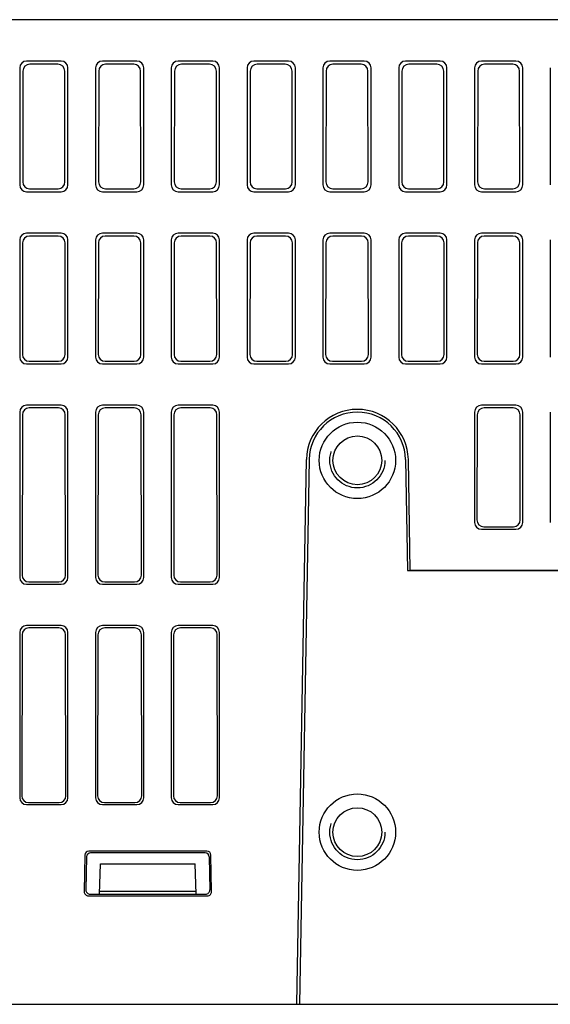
# Model space of a CAD drawing. Header units: millimetres. Extents: x 85 to 1221, y 92 to 821.
# Tile 32 of 35: x 1034 to 1073, y 750 to 821. Entities that reach past the tile are written whole.
import ezdxf

# ---------------------------------------------------------------- set-up
doc = ezdxf.new("R2010")
doc.units = ezdxf.units.MM
doc.header["$LTSCALE"] = 69.3
doc.linetypes.add('HIDDEN', pattern=[0.2, 0.1, -0.1])
for name, color, linetype in [('ALL_AXIS', 7, 'CONTINUOUS'), ('ALL_FEATURES', 7, 'CONTINUOUS'), ('DEFAULT_2', 8, 'HIDDEN')]:
    doc.layers.add(name, color=color, linetype=linetype)

msp = doc.modelspace()

# ---------------------------------------------------------------- linework, layer by layer
at = {"layer": 'ALL_AXIS', "color": 7, "linetype": 'CONTINUOUS'}
for p, q in [((1062.4652, 781.25), (1062.3244, 789.3146)), ((1077.0549, 781.25), (1062.4652, 781.25))]:
    msp.add_line(p, q, dxfattribs=at)
msp.add_arc((1058.625, 789.25), 3.7, 1, 179, dxfattribs=at)
at = {"layer": 'ALL_FEATURES', "color": 7, "linetype": 'CONTINUOUS'}
for p, q in [((1172.925, 821.25), (997.625, 821.25)), ((1037.1269, 818.25), (1034.6231, 818.25)), ((1036.8958, 818.0189), (1034.8542, 818.0189)), ((1042.6269, 818.25), (1040.1231, 818.25)), ((1042.3958, 818.0189), (1040.3542, 818.0189)), ((1048.1269, 818.25), (1045.6231, 818.25)), ((1047.8958, 818.0189), (1045.8542, 818.0189)), ((1053.6269, 818.25), (1051.1231, 818.25)), ((1053.3958, 818.0189), (1051.3542, 818.0189)), ((1059.1269, 818.25), (1056.6231, 818.25)), ((1058.8958, 818.0189), (1056.8542, 818.0189)), ((1064.6269, 818.25), (1062.1231, 818.25)), ((1064.3958, 818.0189), (1062.3542, 818.0189)), ((1070.1269, 818.25), (1067.6231, 818.25)), ((1069.8958, 818.0189), (1067.8542, 818.0189)), ((1034.125, 817.7519), (1034.125, 809.2481)), ((1034.3554, 817.5215), (1034.3431, 809.4662)), ((1037.4069, 809.4662), (1037.3946, 817.5215)), ((1037.625, 809.2481), (1037.625, 817.7519)), ((1039.625, 817.7519), (1039.625, 809.2481)), ((1039.8554, 817.5215), (1039.8431, 809.4662)), ((1042.9069, 809.4662), (1042.8946, 817.5215)), ((1043.125, 809.2481), (1043.125, 817.7519)), ((1045.125, 817.7519), (1045.125, 809.2481)), ((1045.3554, 817.5215), (1045.3431, 809.4662)), ((1048.4069, 809.4662), (1048.3946, 817.5215)), ((1048.625, 809.2481), (1048.625, 817.7519)), ((1050.625, 817.7519), (1050.625, 809.2481)), ((1050.8554, 817.5215), (1050.8431, 809.4662)), ((1053.9069, 809.4662), (1053.8946, 817.5215)), ((1054.125, 809.2481), (1054.125, 817.7519)), ((1056.125, 817.7519), (1056.125, 809.2481)), ((1056.3554, 817.5215), (1056.3431, 809.4662)), ((1059.4069, 809.4662), (1059.3946, 817.5215)), ((1059.625, 809.2481), (1059.625, 817.7519)), ((1061.625, 817.7519), (1061.625, 809.2481)), ((1061.8554, 817.5215), (1061.8431, 809.4662)), ((1064.9069, 809.4662), (1064.8946, 817.5215)), ((1065.125, 809.2481), (1065.125, 817.7519)), ((1067.125, 817.7519), (1067.125, 809.2481)), ((1067.3554, 817.5215), (1067.3431, 809.4662)), ((1070.4069, 809.4662), (1070.3946, 817.5215)), ((1070.625, 809.2481), (1070.625, 817.7519)), ((1072.625, 817.7519), (1072.625, 809.2481)), ((1034.6231, 808.75), (1037.1269, 808.75)), ((1034.8404, 808.9673), (1036.9096, 808.9673)), ((1040.1231, 808.75), (1042.6269, 808.75)), ((1040.3404, 808.9673), (1042.4096, 808.9673)), ((1045.6231, 808.75), (1048.1269, 808.75)), ((1045.8404, 808.9673), (1047.9096, 808.9673)), ((1051.1231, 808.75), (1053.6269, 808.75)), ((1051.3404, 808.9673), (1053.4096, 808.9673)), ((1056.6231, 808.75), (1059.1269, 808.75)), ((1056.8404, 808.9673), (1058.9096, 808.9673)), ((1062.1231, 808.75), (1064.6269, 808.75)), ((1062.3404, 808.9673), (1064.4096, 808.9673)), ((1067.6231, 808.75), (1070.1269, 808.75)), ((1067.8404, 808.9673), (1069.9096, 808.9673)), ((1034.125, 805.2519), (1034.125, 796.7481)), ((1037.1269, 805.75), (1034.6231, 805.75)), ((1036.9148, 805.5379), (1034.8352, 805.5379)), ((1037.625, 796.7481), (1037.625, 805.2519)), ((1039.625, 805.2519), (1039.625, 796.7481)), ((1042.6269, 805.75), (1040.1231, 805.75)), ((1042.4148, 805.5379), (1040.3352, 805.5379)), ((1043.125, 796.7481), (1043.125, 805.2519)), ((1045.125, 805.2519), (1045.125, 796.7481)), ((1048.1269, 805.75), (1045.6231, 805.75)), ((1047.9148, 805.5379), (1045.8352, 805.5379)), ((1048.625, 796.7481), (1048.625, 805.2519)), ((1050.625, 805.2519), (1050.625, 796.7481)), ((1053.6269, 805.75), (1051.1231, 805.75)), ((1053.4148, 805.5379), (1051.3352, 805.5379)), ((1054.125, 796.7481), (1054.125, 805.2519)), ((1056.125, 805.2519), (1056.125, 796.7481)), ((1059.1269, 805.75), (1056.6231, 805.75)), ((1058.9148, 805.5379), (1056.8352, 805.5379)), ((1059.625, 796.7481), (1059.625, 805.2519)), ((1061.625, 805.2519), (1061.625, 796.7481)), ((1064.6269, 805.75), (1062.1231, 805.75)), ((1064.4148, 805.5379), (1062.3352, 805.5379)), ((1065.125, 796.7481), (1065.125, 805.2519)), ((1067.125, 805.2519), (1067.125, 796.7481)), ((1070.1269, 805.75), (1067.6231, 805.75)), ((1069.9148, 805.5379), (1067.8352, 805.5379)), ((1070.625, 796.7481), (1070.625, 805.2519)), ((1072.625, 805.2519), (1072.625, 796.7481)), ((1034.3363, 805.0406), (1034.3239, 796.947)), ((1037.4261, 796.947), (1037.4137, 805.0406)), ((1039.8363, 805.0406), (1039.8239, 796.947)), ((1042.9261, 796.947), (1042.9137, 805.0406)), ((1045.3363, 805.0406), (1045.3239, 796.947)), ((1048.4261, 796.947), (1048.4137, 805.0406)), ((1050.8363, 805.0406), (1050.8239, 796.947)), ((1053.9261, 796.947), (1053.9137, 805.0406)), ((1056.3363, 805.0406), (1056.3239, 796.947)), ((1059.4261, 796.947), (1059.4137, 805.0406)), ((1061.8363, 805.0406), (1061.8239, 796.947)), ((1064.9261, 796.947), (1064.9137, 805.0406)), ((1067.3363, 805.0406), (1067.3239, 796.947)), ((1070.4261, 796.947), (1070.4137, 805.0406)), ((1034.6231, 796.25), (1037.1269, 796.25)), ((1034.8213, 796.4482), (1036.9287, 796.4482)), ((1040.1231, 796.25), (1042.6269, 796.25)), ((1040.3213, 796.4482), (1042.4287, 796.4482)), ((1045.6231, 796.25), (1048.1269, 796.25)), ((1045.8213, 796.4482), (1047.9287, 796.4482)), ((1051.1231, 796.25), (1053.6269, 796.25)), ((1051.3213, 796.4482), (1053.4287, 796.4482)), ((1056.6231, 796.25), (1059.1269, 796.25)), ((1056.8213, 796.4482), (1058.9287, 796.4482)), ((1062.1231, 796.25), (1064.6269, 796.25)), ((1062.3213, 796.4482), (1064.4287, 796.4482)), ((1067.6231, 796.25), (1070.1269, 796.25)), ((1067.8213, 796.4482), (1069.9287, 796.4482)), ((1037.1269, 793.25), (1034.6231, 793.25)), ((1036.9339, 793.057), (1034.8161, 793.057)), ((1042.6269, 793.25), (1040.1231, 793.25)), ((1042.4339, 793.057), (1040.3161, 793.057)), ((1048.1269, 793.25), (1045.6231, 793.25)), ((1047.9339, 793.057), (1045.8161, 793.057)), ((1070.1269, 793.25), (1067.6231, 793.25)), ((1069.9339, 793.057), (1067.8161, 793.057)), ((1034.125, 792.7519), (1034.125, 780.7481)), ((1034.3172, 792.5597), (1034.2995, 780.9226)), ((1037.4505, 780.9226), (1037.4328, 792.5597)), ((1037.625, 780.7481), (1037.625, 792.7519)), ((1039.625, 792.7519), (1039.625, 780.7481)), ((1039.8172, 792.5597), (1039.7995, 780.9226)), ((1042.9505, 780.9226), (1042.9328, 792.5597)), ((1043.125, 780.7481), (1043.125, 792.7519)), ((1045.125, 792.7519), (1045.125, 780.7481)), ((1045.3172, 792.5597), (1045.2995, 780.9226)), ((1048.4505, 780.9226), (1048.4328, 792.5597)), ((1048.625, 780.7481), (1048.625, 792.7519)), ((1067.125, 792.7519), (1067.125, 784.7481)), ((1067.3172, 792.5597), (1067.3056, 784.9287)), ((1070.4444, 784.9287), (1070.4328, 792.5597)), ((1070.625, 784.7481), (1070.625, 792.7519)), ((1072.625, 792.7519), (1072.625, 784.7481)), ((1054.235, 749.75), (1054.9256, 789.3146)), ((1055.1255, 789.3111), (1054.435, 749.75)), ((1062.1245, 789.3111), (1062.2652, 781.25)), ((1067.8029, 784.4298), (1069.9471, 784.4298)), ((1067.6231, 784.25), (1070.1269, 784.25)), ((1062.2652, 781.25), (1076.6238, 781.25)), ((1034.6231, 780.25), (1037.1269, 780.25)), ((1034.7968, 780.4237), (1036.9532, 780.4237)), ((1040.1231, 780.25), (1042.6269, 780.25)), ((1040.2968, 780.4237), (1042.4532, 780.4237)), ((1045.6231, 780.25), (1048.1269, 780.25)), ((1045.7968, 780.4237), (1047.9532, 780.4237)), ((1037.1269, 777.25), (1034.6231, 777.25)), ((1042.6269, 777.25), (1040.1231, 777.25)), ((1048.1269, 777.25), (1045.6231, 777.25)), ((1034.125, 776.7519), (1034.125, 764.7481)), ((1034.2929, 776.5841), (1034.275, 764.8981)), ((1036.9583, 777.0814), (1034.7917, 777.0814)), ((1037.475, 764.8981), (1037.4571, 776.5841)), ((1037.625, 764.7481), (1037.625, 776.7519)), ((1039.625, 776.7519), (1039.625, 764.7481)), ((1039.7929, 776.5841), (1039.775, 764.8981)), ((1042.4583, 777.0814), (1040.2917, 777.0814)), ((1042.975, 764.8981), (1042.9571, 776.5841)), ((1043.125, 764.7481), (1043.125, 776.7519)), ((1045.125, 776.7519), (1045.125, 764.7481)), ((1045.2929, 776.5841), (1045.275, 764.8981)), ((1047.9583, 777.0814), (1045.7917, 777.0814)), ((1048.475, 764.8981), (1048.4571, 776.5841)), ((1048.625, 764.7481), (1048.625, 776.7519)), ((1034.7723, 764.3992), (1036.9777, 764.3992)), ((1040.2723, 764.3992), (1042.4777, 764.3992)), ((1045.7723, 764.3992), (1047.9777, 764.3992)), ((1034.6231, 764.25), (1037.1269, 764.25)), ((1040.1231, 764.25), (1042.6269, 764.25)), ((1045.6231, 764.25), (1048.1269, 764.25)), ((1047.7036, 760.8771), (1039.1464, 760.8771)), ((1038.8476, 760.583), (1038.8054, 757.9311)), ((1038.9722, 760.4552), (1038.9303, 758.0541)), ((1047.5778, 760.75), (1039.2722, 760.75)), ((1047.8778, 760.4563), (1047.9197, 758.0541)), ((1048.0446, 757.9311), (1048.0024, 760.583)), ((1039.918, 757.75), (1039.9948, 759.95)), ((1039.9948, 759.95), (1046.8552, 759.95)), ((1046.932, 757.75), (1046.8552, 759.95)), ((1046.925, 757.95), (1039.925, 757.95)), ((1039.1042, 757.6275), (1047.7458, 757.6275)), ((1039.2287, 757.75), (1047.6213, 757.75)), ((1031.4077, 749.75), (1077.9416, 749.75))]:
    msp.add_line(p, q, dxfattribs=at)
for centre, radius in [((1058.625, 789.25), 2.7725), ((1058.625, 789.25), 1.7725), ((1058.625, 762.25), 2.7725), ((1058.625, 762.25), 1.7725)]:
    msp.add_circle(centre, radius, dxfattribs=at)
for centre, radius, start, end in [((1058.625, 789.25), 3.5, 1, 179), ((1039.2722, 760.45), 0.3, 90, 179), ((1047.5778, 760.45), 0.3, 1, 90)]:
    msp.add_arc(centre, radius, start, end, dxfattribs=at)
for centre, major_axis, ratio, start_param, end_param in [((1034.6269, 817.7481), (0.3562, -0.3562), 0.9924325, 2.3599926, 3.9231927), ((1034.8573, 817.5177), (0.3965, -0.3097), 0.9937618, 2.2369225, 3.8001226), ((1036.8927, 817.5177), (0.3965, 0.3097), 0.9937618, -0.6585299, 0.9046702), ((1037.1231, 817.7481), (0.3562, 0.3562), 0.9924325, -0.7816001, 0.7816001), ((1040.1269, 817.7481), (0.3562, -0.3562), 0.9924325, 2.3599926, 3.9231927), ((1040.3573, 817.5177), (0.3965, -0.3097), 0.9937618, 2.2369225, 3.8001226), ((1042.3927, 817.5177), (0.3965, 0.3097), 0.9937618, -0.6585299, 0.9046702), ((1042.6231, 817.7481), (0.3562, 0.3562), 0.9924325, -0.7816001, 0.7816001), ((1045.6269, 817.7481), (0.3562, -0.3562), 0.9924325, 2.3599926, 3.9231927), ((1045.8573, 817.5177), (0.3965, -0.3097), 0.9937618, 2.2369225, 3.8001226), ((1047.8927, 817.5177), (0.3965, 0.3097), 0.9937618, -0.6585299, 0.9046702), ((1048.1231, 817.7481), (0.3562, 0.3562), 0.9924325, -0.7816001, 0.7816001), ((1051.1269, 817.7481), (0.3562, -0.3562), 0.9924325, 2.3599926, 3.9231927), ((1051.3573, 817.5177), (0.3965, -0.3097), 0.9937618, 2.2369225, 3.8001226), ((1053.3927, 817.5177), (0.3965, 0.3097), 0.9937618, -0.6585299, 0.9046702), ((1053.6231, 817.7481), (0.3562, 0.3562), 0.9924325, -0.7816001, 0.7816001), ((1056.6269, 817.7481), (0.3562, -0.3562), 0.9924325, 2.3599926, 3.9231927), ((1056.8573, 817.5177), (0.3965, -0.3097), 0.9937618, 2.2369225, 3.8001226), ((1058.8927, 817.5177), (0.3965, 0.3097), 0.9937618, -0.6585299, 0.9046702), ((1059.1231, 817.7481), (0.3562, 0.3562), 0.9924325, -0.7816001, 0.7816001), ((1062.1269, 817.7481), (0.3562, -0.3562), 0.9924325, 2.3599926, 3.9231927), ((1062.3573, 817.5177), (0.3965, -0.3097), 0.9937618, 2.2369225, 3.8001226), ((1064.3927, 817.5177), (0.3965, 0.3097), 0.9937618, -0.6585299, 0.9046702), ((1064.6231, 817.7481), (0.3562, 0.3562), 0.9924325, -0.7816001, 0.7816001), ((1067.6269, 817.7481), (0.3562, -0.3562), 0.9924325, 2.3599926, 3.9231927), ((1067.8573, 817.5177), (0.3965, -0.3097), 0.9937618, 2.2369225, 3.8001226), ((1069.8927, 817.5177), (0.3965, 0.3097), 0.9937618, -0.6585299, 0.9046702), ((1070.1231, 817.7481), (0.3562, 0.3562), 0.9924325, -0.7816001, 0.7816001), ((1034.845, 809.47), (0.3263, 0.3849), 0.990792, -4.0062399, -2.4430397), ((1036.905, 809.47), (-0.3263, 0.3849), 0.990792, -3.8401456, -2.2769454), ((1040.345, 809.47), (0.3263, 0.3849), 0.990792, -4.0062399, -2.4430397), ((1042.405, 809.47), (-0.3263, 0.3849), 0.990792, -3.8401456, -2.2769454), ((1045.845, 809.47), (0.3263, 0.3849), 0.990792, -4.0062399, -2.4430397), ((1047.905, 809.47), (-0.3263, 0.3849), 0.990792, -3.8401456, -2.2769454), ((1051.345, 809.47), (0.3263, 0.3849), 0.990792, -4.0062399, -2.4430397), ((1053.405, 809.47), (-0.3263, 0.3849), 0.990792, -3.8401456, -2.2769454), ((1056.845, 809.47), (0.3263, 0.3849), 0.990792, -4.0062399, -2.4430397), ((1058.905, 809.47), (-0.3263, 0.3849), 0.990792, -3.8401456, -2.2769454), ((1062.345, 809.47), (0.3263, 0.3849), 0.990792, -4.0062399, -2.4430397), ((1064.405, 809.47), (-0.3263, 0.3849), 0.990792, -3.8401456, -2.2769454), ((1067.845, 809.47), (0.3263, 0.3849), 0.990792, -4.0062399, -2.4430397), ((1069.905, 809.47), (-0.3263, 0.3849), 0.990792, -3.8401456, -2.2769454), ((1034.6269, 809.2519), (0.3562, 0.3562), 0.9924325, 2.3599926, 3.9231927), ((1037.1231, 809.2519), (0.3562, -0.3562), 0.9924325, -0.7816001, 0.7816001), ((1040.1269, 809.2519), (0.3562, 0.3562), 0.9924325, 2.3599926, 3.9231927), ((1042.6231, 809.2519), (0.3562, -0.3562), 0.9924325, -0.7816001, 0.7816001), ((1045.6269, 809.2519), (0.3562, 0.3562), 0.9924325, 2.3599926, 3.9231927), ((1048.1231, 809.2519), (0.3562, -0.3562), 0.9924325, -0.7816001, 0.7816001), ((1051.1269, 809.2519), (0.3562, 0.3562), 0.9924325, 2.3599926, 3.9231927), ((1053.6231, 809.2519), (0.3562, -0.3562), 0.9924325, -0.7816001, 0.7816001), ((1056.6269, 809.2519), (0.3562, 0.3562), 0.9924325, 2.3599926, 3.9231927), ((1059.1231, 809.2519), (0.3562, -0.3562), 0.9924325, -0.7816001, 0.7816001), ((1062.1269, 809.2519), (0.3562, 0.3562), 0.9924325, 2.3599926, 3.9231927), ((1064.6231, 809.2519), (0.3562, -0.3562), 0.9924325, -0.7816001, 0.7816001), ((1067.6269, 809.2519), (0.3562, 0.3562), 0.9924325, 2.3599926, 3.9231927), ((1070.1231, 809.2519), (0.3562, -0.3562), 0.9924325, -0.7816001, 0.7816001), ((1034.6269, 805.2481), (0.3562, -0.3562), 0.9924325, 2.3599926, 3.9231927), ((1034.8382, 805.0368), (0.3965, -0.3097), 0.9937618, 2.2369225, 3.8001226), ((1036.9118, 805.0368), (0.3965, 0.3097), 0.9937618, -0.6585299, 0.9046702), ((1037.1231, 805.2481), (0.3562, 0.3562), 0.9924325, -0.7816001, 0.7816001), ((1040.1269, 805.2481), (0.3562, -0.3562), 0.9924325, 2.3599926, 3.9231927), ((1040.3382, 805.0368), (0.3965, -0.3097), 0.9937618, 2.2369225, 3.8001226), ((1042.4118, 805.0368), (0.3965, 0.3097), 0.9937618, -0.6585299, 0.9046702), ((1042.6231, 805.2481), (0.3562, 0.3562), 0.9924325, -0.7816001, 0.7816001), ((1045.6269, 805.2481), (0.3562, -0.3562), 0.9924325, 2.3599926, 3.9231927), ((1045.8382, 805.0368), (0.3965, -0.3097), 0.9937618, 2.2369225, 3.8001226), ((1047.9118, 805.0368), (0.3965, 0.3097), 0.9937618, -0.6585299, 0.9046702), ((1048.1231, 805.2481), (0.3562, 0.3562), 0.9924325, -0.7816001, 0.7816001), ((1051.1269, 805.2481), (0.3562, -0.3562), 0.9924325, 2.3599926, 3.9231927), ((1051.3382, 805.0368), (0.3965, -0.3097), 0.9937618, 2.2369225, 3.8001226), ((1053.4118, 805.0368), (0.3965, 0.3097), 0.9937618, -0.6585299, 0.9046702), ((1053.6231, 805.2481), (0.3562, 0.3562), 0.9924325, -0.7816001, 0.7816001), ((1056.6269, 805.2481), (0.3562, -0.3562), 0.9924325, 2.3599926, 3.9231927), ((1056.8382, 805.0368), (0.3965, -0.3097), 0.9937618, 2.2369225, 3.8001226), ((1058.9118, 805.0368), (0.3965, 0.3097), 0.9937618, -0.6585299, 0.9046702), ((1059.1231, 805.2481), (0.3562, 0.3562), 0.9924325, -0.7816001, 0.7816001), ((1062.1269, 805.2481), (0.3562, -0.3562), 0.9924325, 2.3599926, 3.9231927), ((1062.3382, 805.0368), (0.3965, -0.3097), 0.9937618, 2.2369225, 3.8001226), ((1064.4118, 805.0368), (0.3965, 0.3097), 0.9937618, -0.6585299, 0.9046702), ((1064.6231, 805.2481), (0.3562, 0.3562), 0.9924325, -0.7816001, 0.7816001), ((1067.6269, 805.2481), (0.3562, -0.3562), 0.9924325, 2.3599926, 3.9231927), ((1067.8382, 805.0368), (0.3965, -0.3097), 0.9937618, 2.2369225, 3.8001226), ((1069.9118, 805.0368), (0.3965, 0.3097), 0.9937618, -0.6585299, 0.9046702), ((1070.1231, 805.2481), (0.3562, 0.3562), 0.9924325, -0.7816001, 0.7816001), ((1034.6269, 796.7519), (0.3562, 0.3562), 0.9924325, 2.3599926, 3.9231927), ((1034.8259, 796.9509), (0.3263, 0.3849), 0.990792, -4.0062399, -2.4430397), ((1036.9241, 796.9509), (-0.3263, 0.3849), 0.990792, -3.8401456, -2.2769454), ((1037.1231, 796.7519), (0.3562, -0.3562), 0.9924325, -0.7816001, 0.7816001), ((1040.1269, 796.7519), (0.3562, 0.3562), 0.9924325, 2.3599926, 3.9231927), ((1040.3259, 796.9509), (0.3263, 0.3849), 0.990792, -4.0062399, -2.4430397), ((1042.4241, 796.9509), (-0.3263, 0.3849), 0.990792, -3.8401456, -2.2769454), ((1042.6231, 796.7519), (0.3562, -0.3562), 0.9924325, -0.7816001, 0.7816001), ((1045.6269, 796.7519), (0.3562, 0.3562), 0.9924325, 2.3599926, 3.9231927), ((1045.8259, 796.9509), (0.3263, 0.3849), 0.990792, -4.0062399, -2.4430397), ((1047.9241, 796.9509), (-0.3263, 0.3849), 0.990792, -3.8401456, -2.2769454), ((1048.1231, 796.7519), (0.3562, -0.3562), 0.9924325, -0.7816001, 0.7816001), ((1051.1269, 796.7519), (0.3562, 0.3562), 0.9924325, 2.3599926, 3.9231927), ((1051.3259, 796.9509), (0.3263, 0.3849), 0.990792, -4.0062399, -2.4430397), ((1053.4241, 796.9509), (-0.3263, 0.3849), 0.990792, -3.8401456, -2.2769454), ((1053.6231, 796.7519), (0.3562, -0.3562), 0.9924325, -0.7816001, 0.7816001), ((1056.6269, 796.7519), (0.3562, 0.3562), 0.9924325, 2.3599926, 3.9231927), ((1056.8259, 796.9509), (0.3263, 0.3849), 0.990792, -4.0062399, -2.4430397), ((1058.9241, 796.9509), (-0.3263, 0.3849), 0.990792, -3.8401456, -2.2769454), ((1059.1231, 796.7519), (0.3562, -0.3562), 0.9924325, -0.7816001, 0.7816001), ((1062.1269, 796.7519), (0.3562, 0.3562), 0.9924325, 2.3599926, 3.9231927), ((1062.3259, 796.9509), (0.3263, 0.3849), 0.990792, -4.0062399, -2.4430397), ((1064.4241, 796.9509), (-0.3263, 0.3849), 0.990792, -3.8401456, -2.2769454), ((1064.6231, 796.7519), (0.3562, -0.3562), 0.9924325, -0.7816001, 0.7816001), ((1067.6269, 796.7519), (0.3562, 0.3562), 0.9924325, 2.3599926, 3.9231927), ((1067.8259, 796.9509), (0.3263, 0.3849), 0.990792, -4.0062399, -2.4430397), ((1069.9241, 796.9509), (-0.3263, 0.3849), 0.990792, -3.8401456, -2.2769454), ((1070.1231, 796.7519), (0.3562, -0.3562), 0.9924325, -0.7816001, 0.7816001), ((1034.6269, 792.7481), (0.3562, -0.3562), 0.9924325, 2.3599926, 3.9231927), ((1034.8192, 792.5558), (0.3965, -0.3097), 0.9937618, 2.2369225, 3.8001226), ((1036.9308, 792.5558), (0.3965, 0.3097), 0.9937618, -0.6585299, 0.9046702), ((1037.1231, 792.7481), (0.3562, 0.3562), 0.9924325, -0.7816001, 0.7816001), ((1040.1269, 792.7481), (0.3562, -0.3562), 0.9924325, 2.3599926, 3.9231927), ((1040.3192, 792.5558), (0.3965, -0.3097), 0.9937618, 2.2369225, 3.8001226), ((1042.4308, 792.5558), (0.3965, 0.3097), 0.9937618, -0.6585299, 0.9046702), ((1042.6231, 792.7481), (0.3562, 0.3562), 0.9924325, -0.7816001, 0.7816001), ((1045.6269, 792.7481), (0.3562, -0.3562), 0.9924325, 2.3599926, 3.9231927), ((1045.8192, 792.5558), (0.3965, -0.3097), 0.9937618, 2.2369225, 3.8001226), ((1047.9308, 792.5558), (0.3965, 0.3097), 0.9937618, -0.6585299, 0.9046702), ((1048.1231, 792.7481), (0.3562, 0.3562), 0.9924325, -0.7816001, 0.7816001), ((1067.6269, 792.7481), (0.3562, -0.3562), 0.9924325, 2.3599926, 3.9231927), ((1067.8192, 792.5558), (0.3965, -0.3097), 0.9937618, 2.2369225, 3.8001226), ((1069.9308, 792.5558), (0.3965, 0.3097), 0.9937618, -0.6585299, 0.9046702), ((1070.1231, 792.7481), (0.3562, 0.3562), 0.9924325, -0.7816001, 0.7816001), ((1067.6269, 784.7519), (0.3562, 0.3562), 0.9924325, 2.3599926, 3.9231927), ((1067.8075, 784.9325), (0.3263, 0.3849), 0.990792, -4.0062399, -2.4430397), ((1069.9425, 784.9325), (-0.3263, 0.3849), 0.990792, -3.8401456, -2.2769454), ((1070.1231, 784.7519), (0.3562, -0.3562), 0.9924325, -0.7816001, 0.7816001), ((1034.8014, 780.9264), (0.3263, 0.3849), 0.990792, -4.0062399, -2.4430397), ((1036.9486, 780.9264), (-0.3263, 0.3849), 0.990792, -3.8401456, -2.2769454), ((1040.3014, 780.9264), (0.3263, 0.3849), 0.990792, -4.0062399, -2.4430397), ((1042.4486, 780.9264), (-0.3263, 0.3849), 0.990792, -3.8401456, -2.2769454), ((1045.8014, 780.9264), (0.3263, 0.3849), 0.990792, -4.0062399, -2.4430397), ((1047.9486, 780.9264), (-0.3263, 0.3849), 0.990792, -3.8401456, -2.2769454), ((1034.6269, 780.7519), (0.3562, 0.3562), 0.9924325, 2.3599926, 3.9231927), ((1037.1231, 780.7519), (0.3562, -0.3562), 0.9924325, -0.7816001, 0.7816001), ((1040.1269, 780.7519), (0.3562, 0.3562), 0.9924325, 2.3599926, 3.9231927), ((1042.6231, 780.7519), (0.3562, -0.3562), 0.9924325, -0.7816001, 0.7816001), ((1045.6269, 780.7519), (0.3562, 0.3562), 0.9924325, 2.3599926, 3.9231927), ((1048.1231, 780.7519), (0.3562, -0.3562), 0.9924325, -0.7816001, 0.7816001), ((1034.6269, 776.7481), (0.3562, -0.3562), 0.9924325, 2.3599926, 3.9231927), ((1037.1231, 776.7481), (0.3562, 0.3562), 0.9924325, -0.7816001, 0.7816001), ((1040.1269, 776.7481), (0.3562, -0.3562), 0.9924325, 2.3599926, 3.9231927), ((1042.6231, 776.7481), (0.3562, 0.3562), 0.9924325, -0.7816001, 0.7816001), ((1045.6269, 776.7481), (0.3562, -0.3562), 0.9924325, 2.3599926, 3.9231927), ((1048.1231, 776.7481), (0.3562, 0.3562), 0.9924325, -0.7816001, 0.7816001), ((1034.7948, 776.5802), (0.3965, -0.3097), 0.9937618, 2.2369225, 3.8001226), ((1036.9552, 776.5802), (0.3965, 0.3097), 0.9937618, -0.6585299, 0.9046702), ((1040.2948, 776.5802), (0.3965, -0.3097), 0.9937618, 2.2369225, 3.8001226), ((1042.4552, 776.5802), (0.3965, 0.3097), 0.9937618, -0.6585299, 0.9046702), ((1045.7948, 776.5802), (0.3965, -0.3097), 0.9937618, 2.2369225, 3.8001226), ((1047.9552, 776.5802), (0.3965, 0.3097), 0.9937618, -0.6585299, 0.9046702), ((1034.6269, 764.7519), (0.3562, 0.3562), 0.9924325, 2.3599926, 3.9231927), ((1034.7769, 764.9019), (0.3263, 0.3849), 0.990792, -4.0062399, -2.4430397), ((1036.9731, 764.9019), (-0.3263, 0.3849), 0.990792, -3.8401456, -2.2769454), ((1037.1231, 764.7519), (0.3562, -0.3562), 0.9924325, -0.7816001, 0.7816001), ((1040.1269, 764.7519), (0.3562, 0.3562), 0.9924325, 2.3599926, 3.9231927), ((1040.2769, 764.9019), (0.3263, 0.3849), 0.990792, -4.0062399, -2.4430397), ((1042.4731, 764.9019), (-0.3263, 0.3849), 0.990792, -3.8401456, -2.2769454), ((1042.6231, 764.7519), (0.3562, -0.3562), 0.9924325, -0.7816001, 0.7816001), ((1045.6269, 764.7519), (0.3562, 0.3562), 0.9924325, 2.3599926, 3.9231927), ((1045.7769, 764.9019), (0.3263, 0.3849), 0.990792, -4.0062399, -2.4430397), ((1047.9731, 764.9019), (-0.3263, 0.3849), 0.990792, -3.8401456, -2.2769454), ((1048.1231, 764.7519), (0.3562, -0.3562), 0.9924325, -0.7816001, 0.7816001), ((1039.1487, 760.5759), (-0.212, 0.2154), 0.9925498, -0.7736961, 0.7736973), ((1047.7013, 760.5759), (0.212, 0.2154), 0.9925498, -0.7736973, 0.7736961), ((1039.1065, 757.9287), (0.2155, 0.2121), 0.9923115, 2.3520895, 3.9310946), ((1039.2314, 758.0516), (0.1976, 0.2295), 0.9906688, -4.0143591, -2.435354), ((1047.6186, 758.0516), (-0.1976, 0.2295), 0.9906688, -3.8478313, -2.2688262), ((1047.7435, 757.9287), (0.2155, -0.2121), 0.9923115, -0.789502, 0.7895031)]:
    msp.add_ellipse(centre, major_axis=major_axis, ratio=ratio, start_param=start_param, end_param=end_param, dxfattribs=at)
at = {"layer": 'DEFAULT_2', "color": 8, "linetype": 'HIDDEN'}
for centre in [(1058.625, 789.25), (1058.625, 762.25)]:
    msp.add_circle(centre, 2, dxfattribs=at)

doc.saveas('drawing.dxf')
